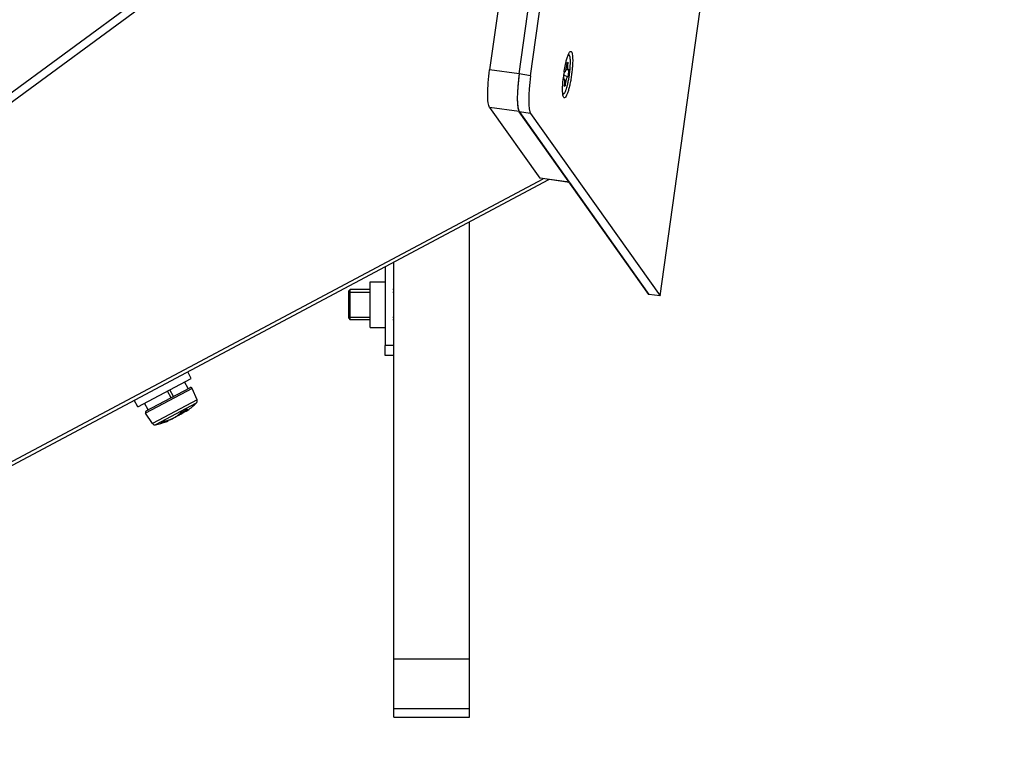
# Model space of a CAD drawing. Header units: millimetres. Extents: x 0 to 420, y 0 to 297.
# Tile 158 of 256: x 165 to 178, y 161 to 171. Entities that reach past the tile are written whole.
import ezdxf

# ---------------------------------------------------------------- set-up
doc = ezdxf.new("R2010")
doc.units = ezdxf.units.MM
doc.header["$LTSCALE"] = 23.1
doc.layers.get('0').update_dxf_attribs({"linetype": 'CONTINUOUS'})
doc.layers.add('AXES', color=7, linetype='CONTINUOUS')
doc.layers.add('DIM_PILOTEES', color=7, linetype='CONTINUOUS')
doc.styles.get("Standard").update_dxf_attribs({"font": 'txt', "width": 0.7})
doc.dimstyles.new('DIMSTYLE_1', dxfattribs={"dimtxt": 2.5, "dimasz": 3.5, "dimexe": 2, "dimexo": 0, "dimtad": 1, "dimdec": 0, "dimlfac": 10, "dimdsep": 46, "dimtxsty": 'Standard', "dimblk": '_FILLED', "dimblk1": '_FILLED', "dimblk2": '_FILLED', "dimcen": 0.09, "dimazin": 2, "dimtp": 1.2, "dimtm": 1.2, "dimtfac": 1, "dimtdec": 0, "dimtofl": 0, "dimtmove": 0, "dimatfit": 3, "dimldrblk": '_FILLED', "dimfxl": 0, "dimtolj": 1, "dimarcsym": 0})

# ---------------------------------------------------------------- blocks, each defined once
blk = doc.blocks.new('_FILLED')
at = {"color": 0, "linetype": 'ByBlock'}
blk.add_solid([(0, 0), (-1, 0.1429), (-1, -0.1429)], dxfattribs=at)
blk = doc.blocks.new('*D4')
at = {"layer": 'DIM_PILOTEES', "color": 2, "linetype": 'Continuous'}
for p, q in [((169.825, 234.122), (190.886, 234.122)), ((188.886, 234.122), (188.886, 181.785)), ((188.886, 129.447), (188.886, 181.785)), ((149.276, 129.447), (190.886, 129.447))]:
    blk.add_line(p, q, dxfattribs=at)
at = {"layer": 'DIM_PILOTEES', "color": 2, "linetype": 'Continuous', "xscale": 3.5, "yscale": 3.5, "zscale": 3.5}
for p, rotation in [((188.886, 234.122), 90), ((188.886, 129.447), 270)]:
    blk.add_blockref('_FILLED', p, dxfattribs=dict(at, rotation=rotation))
at = {"layer": 'DIM_PILOTEES', "color": 2, "linetype": 'Continuous', "insert": (185.761, 188.847), "char_height": 2.5, "width": 10.98214, "attachment_point": 2, "rotation": 90, "line_spacing_factor": 0.9}
blk.add_mtext('{\\ftxt;\\W0.0001;\\H0.0001;\\~}{\\ftxt;\\W2.9285714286;\\H2.5; }{\\ftxt;\\W0.0001;\\H0.0001;\\~}', dxfattribs=at)

msp = doc.modelspace()

# ---------------------------------------------------------------- linework, layer by layer
at = {"color": 7, "linetype": 'Continuous'}
for p, q in [((171.4802, 170.1116), (174.9706, 195.0871)), ((171.6304, 170.0874), (175.1214, 195.0673)), ((173.3397, 167.1821), (176.2705, 188.1397)), ((171.7425, 174.8383), (171.0895, 170.1662)), ((172.1277, 170.3647), (172.136, 170.3636)), ((172.1085, 170.2543), (172.1272, 170.2662)), ((171.4802, 170.1116), (171.0895, 170.1662)), ((171.4802, 170.1116), (171.4799, 170.1095)), ((171.6304, 170.0874), (171.4803, 170.1128)), ((172.0656, 170.0376), (172.0772, 170.1381)), ((172.0733, 170.0455), (172.0667, 170.0474)), ((172.1207, 170.0757), (172.0717, 170.0899)), ((172.0723, 170.1363), (172.0725, 170.1375)), ((172.0725, 170.1375), (172.0727, 170.1388)), ((172.0799, 170.1364), (172.077, 170.1363)), ((172.1273, 170.1666), (172.0948, 170.1665)), ((172.1344, 170.1746), (172.1227, 170.074)), ((172.0914, 169.9579), (172.0728, 169.946)), ((172.0753, 169.962), (172.0914, 169.9579)), ((172.0558, 169.8497), (172.064, 169.8486)), ((171.48, 169.6144), (171.0894, 169.669)), ((171.0894, 169.669), (171.7506, 168.7383)), ((171.4735, 169.6266), (171.4759, 169.6214)), ((171.4759, 169.6214), (171.4784, 169.6168)), ((171.48, 169.6144), (172.1412, 168.6837)), ((171.631, 169.5876), (171.481, 169.613)), ((173.1932, 167.2026), (171.481, 169.613)), ((171.631, 169.5876), (173.3397, 167.1821)), ((172.1412, 168.6837), (171.7506, 168.7383)), ((172.1435, 168.6803), (171.7558, 168.7345)), ((172.142, 168.6805), (173.1912, 167.2028)), ((170.8252, 161.622), (170.8252, 168.1618)), ((169.8252, 161.622), (169.8252, 167.6299)), ((169.5118, 167.3676), (169.7117, 167.3677)), ((169.5118, 167.2676), (169.5118, 167.3676)), ((169.2302, 167.2478), (169.2502, 167.2678)), ((169.2302, 166.8878), (169.2302, 167.2478)), ((169.2502, 166.8678), (169.2502, 167.2678)), ((169.5118, 167.0676), (169.5118, 167.2676)), ((173.1915, 167.2049), (173.1912, 167.2028)), ((173.1932, 167.2026), (173.1912, 167.2028)), ((173.3397, 167.1821), (173.1932, 167.2026)), ((169.5118, 166.8687), (169.5118, 167.0676)), ((169.2302, 166.8878), (169.2502, 166.8678)), ((169.5118, 166.8676), (169.5118, 166.8687)), ((169.5118, 166.7676), (169.5118, 166.8676)), ((169.5118, 166.7676), (169.7118, 166.7677)), ((169.8119, 166.5275), (169.7119, 166.5275)), ((169.8119, 166.3959), (169.7119, 166.3959)), ((167.1508, 166.0942), (167.1039, 166.1825)), ((166.4445, 165.7185), (167.1508, 166.0942)), ((167.1095, 165.9589), (167.0625, 166.0472)), ((167.1622, 165.9623), (166.5475, 165.6354)), ((166.5549, 165.664), (167.1328, 165.9713)), ((166.8829, 165.8384), (166.8359, 165.9267)), ((166.9161, 165.8561), (166.8691, 165.9444)), ((167.1344, 165.9722), (167.1293, 165.9695)), ((167.2265, 165.8109), (167.1622, 165.9623)), ((166.4445, 165.7185), (166.3975, 165.8068)), ((166.5798, 165.6772), (166.5328, 165.7655)), ((167.2265, 165.8109), (166.6371, 165.4974)), ((167.2168, 165.7659), (166.6799, 165.4803)), ((166.6371, 165.4974), (166.5475, 165.6354)), ((167.0044, 165.6342), (167.004, 165.6338)), ((167.0054, 165.6354), (167.0044, 165.6342)), ((167.0101, 165.6394), (167.0054, 165.6354)), ((167.0069, 165.6361), (167.0069, 165.6361)), ((167.0271, 165.6499), (167.0263, 165.6492)), ((167.0631, 165.6551), (167.0706, 165.6605)), ((167.0667, 165.6639), (167.0636, 165.6684)), ((167.0739, 165.6593), (167.0759, 165.6591)), ((167.0758, 165.6591), (167.0776, 165.6592)), ((167.0775, 165.6592), (167.0791, 165.6594)), ((167.0791, 165.6594), (167.0804, 165.6598)), ((167.0862, 165.6813), (167.0869, 165.6817)), ((167.0869, 165.6817), (167.0862, 165.6811)), ((166.7483, 165.5016), (166.7495, 165.5021)), ((166.7483, 165.5016), (166.7495, 165.5021)), ((166.7483, 165.5016), (166.7495, 165.502)), ((166.7489, 165.5018), (166.7495, 165.502)), ((166.7534, 165.5016), (166.7579, 165.5029)), ((166.7864, 165.5217), (166.7812, 165.5191)), ((166.8072, 165.5291), (166.8064, 165.5288)), ((166.8489, 165.5412), (166.849, 165.5426)), ((166.9616, 165.598), (166.9646, 165.5993)), ((169.8252, 162.394), (170.8252, 162.394)), ((169.8252, 161.7383), (170.8252, 161.7383))]:
    msp.add_line(p, q, dxfattribs=at)
at = {"color": 3, "linetype": 'Continuous'}
for p, q in [((141.5364, 152.7912), (171.7899, 175.0211)), ((171.7452, 174.8566), (141.6011, 152.7071)), ((141.0203, 152.3092), (171.8716, 168.7183)), ((141.6218, 152.6802), (171.7956, 168.7289)), ((169.7117, 167.5696), (169.7119, 166.5275)), ((169.7119, 166.3959), (169.7119, 166.5275))]:
    msp.add_line(p, q, dxfattribs=at)
at = {"color": 2, "linetype": 'Continuous'}
for p, q in [((169.2302, 167.2328), (169.5118, 167.2328)), ((169.8118, 167.2328), (169.8252, 167.2328)), ((169.2302, 166.9028), (169.5118, 166.9028)), ((169.8118, 166.9028), (169.8252, 166.9028))]:
    msp.add_line(p, q, dxfattribs=at)
at = {"color": 7, "linetype": 'Continuous'}
for points in [[(166.959, 165.5963), (166.9694, 165.6032), (166.9789, 165.6101), (166.9876, 165.6169), (166.9953, 165.6237), (167.0021, 165.6304)], [(166.9645, 165.5993), (166.9764, 165.6046), (166.9886, 165.6105), (167.0009, 165.6169), (167.0134, 165.6238), (167.026, 165.6312), (167.0385, 165.6388), (167.0509, 165.6468), (167.0631, 165.6551)], [(167.0021, 165.6304), (167.007, 165.6363), (167.0073, 165.6366), (167.0078, 165.6371), (167.0084, 165.6377), (167.0092, 165.6383), (167.0101, 165.6391), (167.0112, 165.6399), (167.0123, 165.6408), (167.0136, 165.6417), (167.0149, 165.6426), (167.0163, 165.6435), (167.0179, 165.6445), (167.0194, 165.6455), (167.021, 165.6464), (167.0227, 165.6473), (167.0243, 165.6482), (167.0259, 165.649), (167.035, 165.6535)], [(167.035, 165.6535), (167.0458, 165.659), (167.0565, 165.6646)], [(167.0565, 165.6646), (167.0671, 165.6703), (167.0777, 165.6762)], [(167.0667, 165.6639), (167.0678, 165.6625), (167.0697, 165.6609)], [(167.0697, 165.6609), (167.0718, 165.6598), (167.0739, 165.6593)], [(167.0777, 165.6762), (167.0871, 165.6816), (167.0882, 165.6822), (167.0892, 165.6827), (167.0901, 165.6832), (167.0908, 165.6835), (167.0914, 165.6838), (167.0918, 165.6839), (167.0918, 165.6839)], [(167.0804, 165.6598), (167.0817, 165.6602), (167.083, 165.6607), (167.0843, 165.6613), (167.0856, 165.662), (167.087, 165.6627), (167.0885, 165.6636), (167.0901, 165.6645), (167.0918, 165.6656), (167.0936, 165.6667), (167.0956, 165.668), (167.0976, 165.6694), (167.0998, 165.6709), (167.1022, 165.6726), (167.1041, 165.6739)], [(166.7495, 165.502), (166.7516, 165.503), (166.7548, 165.5044), (166.758, 165.506), (166.7611, 165.5076), (166.7643, 165.5092), (166.7664, 165.5103)], [(166.7664, 165.5103), (166.7683, 165.5113), (166.7714, 165.513), (166.7745, 165.5148), (166.7776, 165.5166), (166.7807, 165.5184), (166.7827, 165.5197)], [(166.7827, 165.5197), (166.7829, 165.5198), (166.7834, 165.5201), (166.7842, 165.5205), (166.7851, 165.521), (166.7862, 165.5215), (166.7875, 165.522), (166.7889, 165.5227), (166.7904, 165.5233), (166.7921, 165.524), (166.7939, 165.5246), (166.7958, 165.5253), (166.7977, 165.526), (166.7997, 165.5267), (166.8017, 165.5274), (166.8037, 165.528), (166.8057, 165.5286), (166.8064, 165.5288)], [(166.8064, 165.5288), (166.8172, 165.5319), (166.8305, 165.5361), (166.844, 165.5407)], [(166.8191, 165.5224), (166.8213, 165.5232), (166.824, 165.5242), (166.8265, 165.5252), (166.8288, 165.5261), (166.8309, 165.527), (166.8329, 165.5279), (166.8347, 165.5287), (166.8364, 165.5295), (166.8379, 165.5302), (166.8393, 165.531), (166.8407, 165.5317), (166.8419, 165.5325), (166.843, 165.5333), (166.8441, 165.5341), (166.8452, 165.535), (166.8462, 165.5361), (166.8472, 165.5375), (166.8482, 165.5392), (166.8488, 165.5412), (166.849, 165.5426)], [(166.844, 165.5407), (166.8576, 165.5458), (166.8713, 165.5513), (166.8848, 165.5571), (166.8982, 165.5632), (166.9113, 165.5695), (166.924, 165.576), (166.9363, 165.5827), (166.948, 165.5895), (166.959, 165.5963)]]:
    msp.add_lwpolyline(points, dxfattribs=at)
for centre, radius, start, end in [((174.3762, 169.7055), 2.9244, 173.1331, 173.72022), ((174.4285, 169.6993), 2.977, 172.844, 173.13434), ((174.4493, 169.6967), 2.998, 172.08435, 172.8441), ((173.8699, 169.8581), 1.819, 172.52831, 173.97499), ((173.913, 169.8527), 1.8624, 171.24013, 172.53514), ((174.1993, 169.7242), 2.7464, 174.36357, 174.55459), ((174.2714, 169.717), 2.819, 173.71956, 174.36167), ((171.5167, 169.6404), 0.0449, 211.65518, 215.32554), ((167.1438, 165.9545), 0.02, 23.00758, 118.00758), ((167.1438, 165.9545), 0.02, 23.00758, 86.46048), ((166.4032, 166.648), 1.2, 305.7367, 312.68471), ((166.4032, 166.648), 1.2, 305.7367, 312.68471), ((167.1897, 165.7953), 0.04, 312.68471, 23.00758), ((167.1896, 165.7953), 0.04, 312.68471, 23.00758), ((166.5643, 165.6463), 0.02, 118.00758, 213.00758), ((166.6787, 166.2129), 0.6685, 298.36594, 299.63944), ((167.0007, 165.6409), 0.00782, 318.82934, 322.37882), ((166.6569, 166.2511), 0.7125, 299.64054, 304.73622), ((167.0698, 165.5629), 0.0969, 117.79036, 118.71092), ((167.0647, 165.5726), 0.086, 115.94951, 117.80894), ((166.6201, 166.4872), 0.9309, 295.92222, 300.03919), ((166.678, 166.2203), 0.6751, 304.75696, 304.94469), ((167.1296, 165.6081), 0.0851, 119.24576, 120.10627), ((167.0915, 165.692), 0.0107, 249.77515, 255.82935), ((167.1218, 165.6222), 0.069, 117.20332, 119.29637), ((167.3685, 165.4384), 0.3662, 138.2064, 138.42728), ((166.6707, 165.5192), 0.04, 213.00758, 283.33045), ((166.4032, 166.648), 1.2, 283.33045, 290.27847), ((166.4032, 166.648), 1.2, 283.33045, 290.27847), ((166.6393, 165.7452), 0.2668, 294.3885, 295.08823), ((166.7233, 165.6163), 0.1185, 283.60303, 284.70642), ((166.6386, 165.7466), 0.2684, 295.09112, 298.01043), ((166.6377, 165.7482), 0.2703, 298.00803, 298.38816), ((166.6374, 165.7488), 0.271, 298.38826, 298.98029), ((166.636, 165.7514), 0.2739, 298.98506, 301.85768), ((166.7785, 165.5264), 0.00789, 284.79861, 301.68355), ((166.7925, 165.4995), 0.0227, 119.8844, 121.79525), ((166.4784, 166.4823), 1.0086, 287.96225, 288.78516), ((166.5275, 166.3375), 0.8557, 288.79484, 288.97748), ((166.8447, 165.3935), 0.1406, 106.43407, 106.98738), ((166.8392, 165.4122), 0.1212, 105.32412, 106.45143), ((166.5462, 166.283), 0.7981, 288.97743, 289.16481), ((166.561, 166.2406), 0.7532, 289.16547, 289.28436)]:
    msp.add_arc(centre, radius, start, end, dxfattribs=at)
for centre in [(171.5634, 170.0987), (171.7134, 170.0733)]:
    msp.add_ellipse(centre, major_axis=(0.0688, 0.4955), ratio=0.1683471, start_param=1.5657414, end_param=2.9647763, dxfattribs=at)
for points, knots in [([(172.0955, 170.2575), (172.0998, 170.276), (172.1085, 170.3097), (172.1229, 170.3542), (172.1367, 170.386), (172.1474, 170.4026), (172.1532, 170.4072)], [0, 0, 0, 0, 0.353233, 0.6448942, 0.8623549, 1, 1, 1, 1]), ([(172.136, 170.3636), (172.1351, 170.3637), (172.1308, 170.3635), (172.1273, 170.3604), (172.1251, 170.3579)], [0, 0, 0, 0, 0.2037759, 1, 1, 1, 1]), ([(172.1474, 170.1363), (172.1491, 170.1513), (172.1521, 170.1805), (172.1549, 170.2226), (172.1561, 170.2611), (172.1556, 170.2946), (172.1537, 170.319), (172.1512, 170.3352), (172.149, 170.3447), (172.1464, 170.3524), (172.1435, 170.3581), (172.1401, 170.3621), (172.1373, 170.3634), (172.136, 170.3636)], [0, 0, 0, 0, 0.1940154, 0.3771767, 0.5438971, 0.6891577, 0.8087977, 0.8580463, 0.8999209, 0.9343956, 0.9617464, 0.9828759, 1, 1, 1, 1]), ([(172.1532, 170.4072), (172.1563, 170.4096), (172.1667, 170.4125), (172.1765, 170.395), (172.1819, 170.3715), (172.1857, 170.3351), (172.1866, 170.2893), (172.1848, 170.235), (172.1802, 170.175), (172.1754, 170.1334), (172.1727, 170.1121)], [0, 0, 0, 0, 0.0368636, 0.082602, 0.1622598, 0.2779017, 0.4260236, 0.60079, 0.7948752, 1, 1, 1, 1]), ([(172.0727, 170.1388), (172.0743, 170.1492), (172.0809, 170.1889), (172.0887, 170.2285), (172.0955, 170.2575)], [0, 0, 0, 0, 0.2602176, 1, 1, 1, 1]), ([(172.1085, 170.2543), (172.1077, 170.2391), (172.1043, 170.2096), (172.0986, 170.1804), (172.0948, 170.1665)], [0, 0, 0, 0, 0.5139946, 1, 1, 1, 1]), ([(172.1273, 170.1666), (172.1261, 170.1666), (172.1244, 170.1684), (172.1232, 170.1714), (172.1222, 170.1749), (172.1215, 170.1793), (172.1208, 170.1868), (172.1205, 170.198), (172.1209, 170.2132), (172.1227, 170.2363), (172.1251, 170.2541), (172.1272, 170.2662)], [0, 0, 0, 0, 0.0339663, 0.0611097, 0.0965356, 0.1403601, 0.1923253, 0.3186229, 0.4700325, 0.6395342, 1, 1, 1, 1]), ([(171.0894, 169.669), (171.0842, 169.6762), (171.0765, 169.6972), (171.0657, 169.7559), (171.0626, 169.8578), (171.0696, 170.0029), (171.0816, 170.1097), (171.0895, 170.1662)], [0, 0, 0, 0, 0.0528719, 0.1308029, 0.3576345, 0.6588491, 1, 1, 1, 1]), ([(172.0686, 169.8019), (172.0622, 169.8107), (172.056, 169.8407), (172.052, 169.8939), (172.0536, 169.9666), (172.0579, 170.0202), (172.061, 170.0491)], [0, 0, 0, 0, 0.1305939, 0.3522135, 0.6502608, 1, 1, 1, 1]), ([(172.064, 169.8486), (172.0676, 169.8481), (172.0739, 169.8525), (172.0799, 169.8604), (172.0856, 169.87), (172.0913, 169.8822), (172.0997, 169.9032), (172.1098, 169.9351), (172.121, 169.9789), (172.1313, 170.0285), (172.1404, 170.0816), (172.1453, 170.118), (172.1474, 170.1363)], [0, 0, 0, 0, 0.0357097, 0.0638073, 0.0999095, 0.1440865, 0.196091, 0.3216727, 0.471712, 0.6397825, 0.8185104, 1, 1, 1, 1]), ([(172.0656, 170.0376), (172.0662, 170.0389), (172.0675, 170.0412), (172.0696, 170.0442), (172.0721, 170.0459), (172.0733, 170.0455)], [0, 0, 0, 0, 0.3746313, 0.6595913, 1, 1, 1, 1]), ([(172.1727, 170.1121), (172.1697, 170.0892), (172.163, 170.0444), (172.1508, 169.9801), (172.1392, 169.9298), (172.1291, 169.8936), (172.1199, 169.864), (172.1087, 169.8341), (172.096, 169.8097), (172.0833, 169.7955), (172.073, 169.7967), (172.07, 169.8001), (172.0686, 169.8019)], [0, 0, 0, 0, 0.1993356, 0.3912205, 0.566401, 0.6450804, 0.7165649, 0.8348503, 0.9168377, 0.9633919, 0.9800007, 1, 1, 1, 1]), ([(172.0733, 170.0455), (172.0745, 170.0452), (172.0767, 170.0418), (172.0782, 170.0353), (172.0793, 170.0254), (172.0796, 170.0071), (172.0779, 169.9802), (172.0748, 169.9577), (172.0728, 169.946)], [0, 0, 0, 0, 0.0374587, 0.1042023, 0.2026051, 0.3295767, 0.6467121, 1, 1, 1, 1]), ([(172.0799, 170.1364), (172.0797, 170.1364), (172.0786, 170.1365), (172.0777, 170.1374), (172.0772, 170.1381)], [0, 0, 0, 0, 0.2199246, 1, 1, 1, 1]), ([(172.0948, 170.1665), (172.0936, 170.1622), (172.0914, 170.1547), (172.0875, 170.1451), (172.0843, 170.1391), (172.0812, 170.1364), (172.0799, 170.1364)], [0, 0, 0, 0, 0.3854147, 0.6844368, 0.8870858, 1, 1, 1, 1]), ([(172.0914, 169.9579), (172.0922, 169.9717), (172.0945, 169.9925), (172.099, 170.0195), (172.1031, 170.0381), (172.1074, 170.0539), (172.1112, 170.0646), (172.1146, 170.0709), (172.1167, 170.0742), (172.1194, 170.0761), (172.1207, 170.0757)], [0, 0, 0, 0, 0.3350725, 0.5050547, 0.6620614, 0.7961585, 0.8991931, 0.9373383, 0.9662289, 1, 1, 1, 1]), ([(172.1207, 170.0757), (172.1209, 170.0757), (172.1217, 170.0753), (172.1223, 170.0746), (172.1227, 170.074)], [0, 0, 0, 0, 0.2171986, 1, 1, 1, 1]), ([(172.1344, 170.1746), (172.1333, 170.1725), (172.1317, 170.1694), (172.1286, 170.1666), (172.1273, 170.1666)], [0, 0, 0, 0, 0.6427858, 1, 1, 1, 1]), ([(171.4652, 169.9848), (171.4614, 169.945), (171.456, 169.8705), (171.4539, 169.7685), (171.4585, 169.6887), (171.4665, 169.6434), (171.4735, 169.6266)], [0, 0, 0, 0, 0.3333093, 0.6221241, 0.8484024, 1, 1, 1, 1]), ([(172.055, 169.8571), (172.0556, 169.856), (172.0576, 169.8523), (172.0612, 169.849), (172.064, 169.8486)], [0, 0, 0, 0, 0.3177409, 1, 1, 1, 1]), ([(166.8072, 165.5291), (166.8271, 165.5345), (166.8673, 165.5486), (166.9232, 165.5745), (166.9651, 165.5994), (166.9908, 165.6195), (167.0004, 165.6291), (167.004, 165.6338)], [0, 0, 0, 0, 0.2749683, 0.5652324, 0.8205075, 0.9214382, 1, 1, 1, 1]), ([(167.0232, 165.6479), (167.0221, 165.6472), (167.0175, 165.6446), (167.0132, 165.6418), (167.0101, 165.6394)], [0, 0, 0, 0, 0.2546813, 1, 1, 1, 1]), ([(167.0716, 165.6728), (167.0701, 165.6709), (167.0682, 165.6684), (167.0667, 165.6654), (167.0665, 165.6642), (167.0667, 165.6639)], [0, 0, 0, 0, 0.6937359, 0.8900686, 1, 1, 1, 1]), ([(167.0946, 165.6814), (167.0923, 165.6788), (167.0891, 165.6751), (167.0853, 165.6704), (167.0833, 165.6675), (167.0817, 165.6652), (167.0809, 165.6634), (167.0804, 165.662), (167.081, 165.6604), (167.0845, 165.6615), (167.0887, 165.6636), (167.0959, 165.6681), (167.1011, 165.6718), (167.1041, 165.6739)], [0, 0, 0, 0, 0.2012465, 0.2820481, 0.3490554, 0.4020355, 0.4410096, 0.4667244, 0.4827883, 0.5289842, 0.6295676, 0.7874041, 1, 1, 1, 1]), ([(167.0955, 165.6824), (167.0941, 165.6816), (167.0917, 165.6811), (167.0895, 165.6815), (167.0889, 165.6816)], [0, 0, 0, 0, 0.7353736, 1, 1, 1, 1]), ([(167.0955, 165.6825), (167.0959, 165.6829), (167.0965, 165.6836), (167.0971, 165.6846), (167.0973, 165.6855), (167.0965, 165.6859), (167.0955, 165.6857), (167.0933, 165.6851), (167.0916, 165.6842), (167.0903, 165.6835)], [0, 0, 0, 0, 0.1527423, 0.2569116, 0.3182924, 0.3702226, 0.4582306, 0.5935296, 1, 1, 1, 1]), ([(167.091, 165.6651), (167.092, 165.6657), (167.0964, 165.6685), (167.1007, 165.6715), (167.1041, 165.6739)], [0, 0, 0, 0, 0.2106524, 1, 1, 1, 1]), ([(166.7483, 165.5016), (166.7479, 165.5014), (166.7473, 165.5011), (166.7467, 165.5008), (166.7461, 165.5004), (166.7465, 165.5001), (166.7471, 165.5003), (166.7481, 165.5004), (166.7495, 165.5007), (166.7506, 165.5009), (166.7511, 165.5011)], [0, 0, 0, 0, 0.1649947, 0.2735677, 0.3258183, 0.3544232, 0.433064, 0.5684659, 0.7587204, 1, 1, 1, 1]), ([(166.8191, 165.5224), (166.815, 165.5208), (166.7948, 165.5138), (166.7743, 165.5076), (166.7579, 165.5029)], [0, 0, 0, 0, 0.2043354, 1, 1, 1, 1]), ([(166.7579, 165.5029), (166.7581, 165.503), (166.7594, 165.5039), (166.7596, 165.5056), (166.7597, 165.5068)], [0, 0, 0, 0, 0.1903722, 1, 1, 1, 1]), ([(166.8036, 165.528), (166.8021, 165.5276), (166.7963, 165.5257), (166.7906, 165.5236), (166.7864, 165.5217)], [0, 0, 0, 0, 0.2545763, 1, 1, 1, 1])]:
    msp.add_open_spline(points, degree=3, knots=knots, dxfattribs=at)
for points in [[(171.7558, 168.7345), (171.7537, 168.7348), (171.7518, 168.7365), (171.7506, 168.7383)], [(167.004, 165.6337), (167.0049, 165.6342), (167.0058, 165.6349), (167.0066, 165.6357)]]:
    msp.add_open_spline(points, degree=3, dxfattribs=at)
at = {"layer": 'AXES', "color": 7, "linetype": 'Continuous'}
for p, q in [((169.5118, 167.2678), (169.2502, 167.2678)), ((169.8252, 167.2678), (169.8118, 167.2678)), ((169.5118, 166.8678), (169.2502, 166.8678)), ((169.8252, 166.8678), (169.8118, 166.8678)), ((169.8252, 161.622), (170.8252, 161.622))]:
    msp.add_line(p, q, dxfattribs=at)

# ---------------------------------------------------------------- dimensions: what is measured, and where the dimension line sits
at = {"layer": 'DIM_PILOTEES', "color": 2, "linetype": 'Continuous'}
dim = msp.add_linear_dim(base=(188.8855, 129.4471), p1=(169.8252, 234.122), p2=(149.276, 129.4471), angle=270, text='{\\ftxt;\\W0.0001;\\H0.0001;\\~}{\\ftxt;\\W2.9285714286;\\H2.5; }{\\ftxt;\\W0.0001;\\H0.0001;\\~}', dimstyle='DIMSTYLE_1', dxfattribs=at)
dim.commit()
dim.dimension.update_dxf_attribs({"geometry": '*D4', "text_midpoint": (188.8855, 188.4897), "dimtype": 160})

doc.saveas('drawing.dxf')
